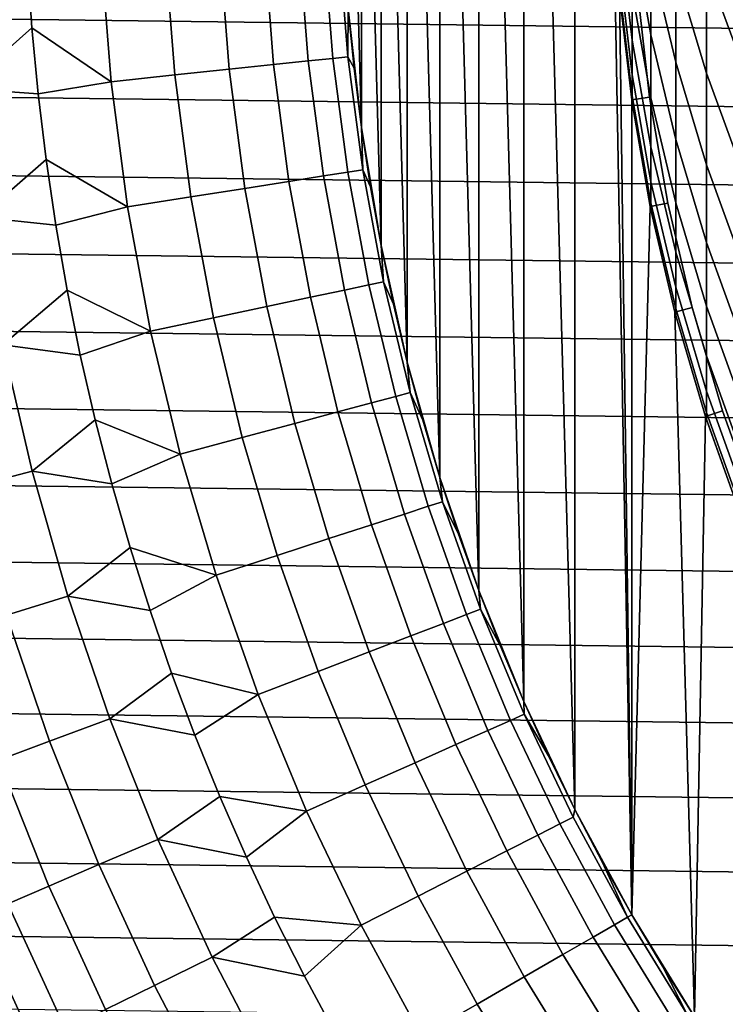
# Model space of a CAD drawing. Header units: metres. Extents: x -28 to 70, y -218 to 28.
# Tile 39 of 256: x -13.77 to -9.88, y -206.5 to -201.05. Entities that reach past the tile are written whole.
import ezdxf

# ---------------------------------------------------------------- set-up
doc = ezdxf.new("R2010")
doc.units = ezdxf.units.M
doc.layers.add('solid_10_261_432_XXX', color=7, linetype='CONTINUOUS')

msp = doc.modelspace()

# ---------------------------------------------------------------- linework, layer by layer
at = {"layer": 'solid_10_261_432_XXX'}
for points in [[(-10.707035, -205.418427, 327), (-10.707035, -194.581573, 327), (-10.989297, -195.179703, 327)], [(-10.495718, -200.29982, 327), (-10.707035, -194.581573, 327), (-10.707035, -205.418427, 327), (-10.392323, -205.999969, 327)], [(-10.989297, -204.820297, 327), (-10.989297, -195.179703, 327), (-11.238118, -195.792313, 327)], [(-10.707035, -205.418427, 327), (-10.989297, -195.179703, 327), (-10.989297, -204.820297, 327)], [(-11.238118, -204.207687, 327), (-11.238118, -195.792313, 327), (-11.452862, -196.417831, 327)], [(-10.989297, -204.820297, 327), (-11.238118, -195.792313, 327), (-11.238118, -204.207687, 327)], [(-11.452862, -203.582169, 327), (-11.452862, -196.417831, 327), (-11.632806, -197.054184, 327)], [(-11.238118, -204.207687, 327), (-11.452862, -196.417831, 327), (-11.452862, -203.582169, 327)], [(-11.632806, -202.945816, 327), (-11.632806, -197.054184, 327), (-11.777418, -197.699478, 327)], [(-11.452862, -203.582169, 327), (-11.632806, -197.054184, 327), (-11.632806, -202.945816, 327)], [(-11.777418, -202.300522, 327), (-11.777418, -197.699478, 327), (-11.886267, -198.351776, 327)], [(-11.632806, -202.945816, 327), (-11.777418, -197.699478, 327), (-11.777418, -202.300522, 327)], [(-11.886267, -201.648224, 327), (-11.886267, -198.351776, 327), (-11.959011, -199.009018, 327)], [(-11.777418, -202.300522, 327), (-11.886267, -198.351776, 327), (-11.886267, -201.648224, 327)], [(-11.886267, -201.648224, 327), (-11.959011, -199.009018, 327), (-11.959011, -200.990982, 327)], [(-10.390635, -200.127029, 402.50824), (-10.390635, -200.549408, 399.742981), (-10.287278, -201.135117, 399.824188), (-10.287278, -200.710281, 402.60556)], [(-9.980146, -200.103104, 411.149536), (-9.980146, -200.763596, 408.381653), (-9.777374, -201.314911, 408.505188), (-9.777374, -200.650818, 411.288239)], [(-10.287278, -200.208969, 405.374207), (-10.287278, -200.710281, 402.60556), (-10.150299, -201.286743, 402.701782), (-10.150299, -200.782578, 405.486237)], [(-10.150299, -200.201874, 408.255768), (-10.150299, -200.782578, 405.486237), (-9.980146, -201.347549, 405.596588), (-9.980146, -200.763596, 408.381653)], [(-10.461482, -200.898544, 327), (-10.495718, -200.29982, 327), (-10.392323, -205.999969, 327)], [(-10.460032, -200.30278, 396.90152), (-10.460032, -200.570587, 394.133514), (-10.390635, -201.16481, 394.18277), (-10.390635, -200.895416, 396.967102)], [(17.189747, -201.440521, 225.5), (-17.220594, -201.00679, 225.5), (-17.240498, -200.572479, 225.5), (17.220594, -201.00679, 225.5)], [(-10.460032, -200.570587, 394.133514), (-10.460032, -200.762024, 391.359192), (-10.390635, -201.357376, 391.392029), (-10.390635, -201.16481, 394.18277)], [(-10.390635, -200.549408, 399.742981), (-10.390635, -200.895416, 396.967102), (-10.287278, -201.483139, 397.032166), (-10.287278, -201.135117, 399.824188)], [(-11.961355, -201.257187, 309.476868), (-12.010758, -200.629456, 309.476868), (-12.093095, -200.633774, 308.088684), (-12.043352, -201.265808, 308.088684)], [(-11.959014, -200.990952, 310.857483), (-11.981778, -200.661057, 310.857483), (-12.010758, -200.629456, 309.476868), (-11.961355, -201.257187, 309.476868)], [(-12.91653, -201.357574, 302.601471), (-12.969879, -200.679718, 302.601471), (-13.324203, -200.698288, 301.256866), (-13.269398, -201.394669, 301.256866)], [(-12.617062, -201.326111, 303.959106), (-12.669173, -200.663956, 303.959106), (-12.969879, -200.679718, 302.601471), (-12.91653, -201.357574, 302.601471)], [(-12.371465, -201.300293, 305.327637), (-12.422563, -200.651031, 305.327637), (-12.669173, -200.663956, 303.959106), (-12.617062, -201.326111, 303.959106)], [(-12.180128, -201.280182, 306.704865), (-12.230435, -200.640976, 306.704865), (-12.422563, -200.651031, 305.327637), (-12.371465, -201.300293, 305.327637)], [(-12.043352, -201.265808, 308.088684), (-12.093095, -200.633774, 308.088684), (-12.230435, -200.640976, 306.704865), (-12.180128, -201.280182, 306.704865)], [(-13.706165, -201.097061, 299.928741), (-13.730512, -200.731812, 299.928741), (-14.139339, -200.717072, 298.600616), (-14.084873, -201.432297, 298.600616)], [(-13.269398, -201.394669, 301.256866), (-13.324203, -200.698288, 301.256866), (-13.730512, -200.731812, 299.928741), (-13.706165, -201.097061, 299.928741)], [(-10.287278, -200.710281, 402.60556), (-10.287278, -201.135117, 399.824188), (-10.150299, -201.714005, 399.904449), (-10.150299, -201.286743, 402.701782)], [(-10.460032, -200.762024, 391.359192), (-10.460032, -200.876953, 388.580658), (-10.390635, -201.472977, 388.597076), (-10.390635, -201.357376, 391.392029)], [(-10.150299, -200.782578, 405.486237), (-10.150299, -201.286743, 402.701782), (-9.980146, -201.854553, 402.796509), (-9.980146, -201.347549, 405.596588)], [(-9.980146, -200.763596, 408.381653), (-9.980146, -201.347549, 405.596588), (-9.777374, -201.902069, 405.704926), (-9.777374, -201.314911, 408.505188)], [(-10.461482, -200.898544, 327), (-10.393124, -201.494308, 327), (-10.393135, -201.494232, 346.200012), (-10.461478, -200.89859, 346.200012)], [(-10.393124, -201.494308, 327), (-10.461482, -200.898544, 327), (-10.392323, -205.999969, 327)], [(-10.361845, -200.890045, 346.299988), (-10.294153, -201.480011, 346.299988), (-10.393135, -201.494232, 346.399994), (-10.461478, -200.89859, 346.399994)], [(-10.294153, -201.480011, 346.299988), (-10.361845, -200.890045, 346.299988), (-10.461478, -200.89859, 346.200012), (-10.393135, -201.494232, 346.200012)], [(-10.461478, -200.89859, 346.399994), (-10.393135, -201.494232, 346.399994), (-10.393126, -201.494308, 385.799988), (-10.460032, -200.915268, 385.799988)], [(-10.460032, -200.876953, 388.580658), (-10.460032, -200.915268, 385.799988), (-10.393126, -201.494308, 385.799988), (-10.390635, -201.472977, 388.597076)], [(-10.390635, -200.895416, 396.967102), (-10.390635, -201.16481, 394.18277), (-10.287278, -201.754105, 394.231598), (-10.287278, -201.483139, 397.032166)], [(17.14798, -201.873306, 225.5), (-17.189747, -201.440521, 225.5), (-17.220594, -201.00679, 225.5), (17.189747, -201.440521, 225.5)], [(-11.927168, -201.320099, 310.857483), (-11.959014, -200.990952, 310.857483), (-11.961355, -201.257187, 309.476868)], [(-11.959011, -200.990982, 327), (-11.959014, -200.990952, 310.857483), (-11.927168, -201.320099, 310.857483)], [(-11.886267, -201.648224, 327), (-11.959011, -200.990982, 327), (-11.927168, -201.320099, 310.857483), (-11.886265, -201.648239, 310.857483)], [(-13.672104, -201.461533, 299.928741), (-13.706165, -201.097061, 299.928741), (-14.084873, -201.432297, 298.600616)], [(-13.269398, -201.394669, 301.256866), (-13.706165, -201.097061, 299.928741), (-13.672104, -201.461533, 299.928741)], [(-10.390635, -201.16481, 394.18277), (-10.390635, -201.357376, 391.392029), (-10.287278, -201.947784, 391.424622), (-10.287278, -201.754105, 394.231598)], [(-10.287278, -201.135117, 399.824188), (-10.287278, -201.483139, 397.032166), (-10.150299, -202.064026, 397.096436), (-10.150299, -201.714005, 399.904449)], [(-12.096436, -201.915894, 306.704865), (-12.180128, -201.280182, 306.704865), (-12.371465, -201.300293, 305.327637), (-12.286458, -201.945984, 305.327637)], [(-11.9606, -201.894379, 308.088684), (-12.043352, -201.265808, 308.088684), (-12.180128, -201.280182, 306.704865), (-12.096436, -201.915894, 306.704865)], [(-11.879166, -201.88147, 309.476868), (-11.961355, -201.257187, 309.476868), (-12.043352, -201.265808, 308.088684), (-11.9606, -201.894379, 308.088684)], [(-11.886265, -201.648239, 310.857483), (-11.927168, -201.320099, 310.857483), (-11.961355, -201.257187, 309.476868), (-11.879166, -201.88147, 309.476868)], [(-12.530367, -201.984619, 303.959106), (-12.617062, -201.326111, 303.959106), (-12.91653, -201.357574, 302.601471), (-12.827778, -202.031723, 302.601471)], [(-12.286458, -201.945984, 305.327637), (-12.371465, -201.300293, 305.327637), (-12.617062, -201.326111, 303.959106), (-12.530367, -201.984619, 303.959106)], [(-10.150299, -201.286743, 402.701782), (-10.150299, -201.714005, 399.904449), (-9.980146, -202.28421, 399.983521), (-9.980146, -201.854553, 402.796509)], [(-12.827778, -202.031723, 302.601471), (-12.91653, -201.357574, 302.601471), (-13.269398, -201.394669, 301.256866), (-13.178221, -202.087219, 301.256866)], [(-10.390635, -201.357376, 391.392029), (-10.390635, -201.472977, 388.597076), (-10.287278, -202.064056, 388.613373), (-10.287278, -201.947784, 391.424622)], [(-9.980146, -201.347549, 405.596588), (-9.980146, -201.854553, 402.796509), (-9.777374, -202.411835, 402.889526), (-9.777374, -201.902069, 405.704926)], [(17.09532, -202.304886, 225.5), (-17.147978, -201.873306, 225.5), (-17.189747, -201.440521, 225.5), (17.14798, -201.873306, 225.5)], [(-13.628351, -201.824982, 299.928741), (-13.672104, -201.461533, 299.928741), (-14.084873, -201.432297, 298.600616), (-13.994251, -202.143845, 298.600616)], [(-13.178221, -202.087219, 301.256866), (-13.269398, -201.394669, 301.256866), (-13.672104, -201.461533, 299.928741), (-13.628351, -201.824982, 299.928741)], [(-10.294153, -201.480011, 346.299988), (-10.192858, -202.065353, 346.299988), (-10.290859, -202.085236, 346.399994), (-10.393135, -201.494232, 346.399994)], [(-10.192858, -202.065353, 346.299988), (-10.294153, -201.480011, 346.299988), (-10.393135, -201.494232, 346.200012), (-10.290859, -202.085236, 346.200012)], [(-10.393135, -201.494232, 346.399994), (-10.290859, -202.085236, 346.399994), (-10.390635, -201.51152, 385.799988), (-10.393126, -201.494308, 385.799988)], [(-10.393124, -201.494308, 327), (-10.290869, -202.08519, 327), (-10.290859, -202.085236, 346.200012), (-10.393135, -201.494232, 346.200012)], [(-10.393126, -201.494308, 385.799988), (-10.390635, -201.51152, 385.799988), (-10.390635, -201.472977, 388.597076)], [(-10.290869, -202.08519, 327), (-10.393124, -201.494308, 327), (-10.392323, -205.999969, 327)], [(-10.390635, -201.472977, 388.597076), (-10.390635, -201.51152, 385.799988), (-10.290867, -202.085205, 385.799988), (-10.287278, -202.064056, 388.613373)], [(-10.287278, -201.483139, 397.032166), (-10.287278, -201.754105, 394.231598), (-10.150299, -202.336548, 394.279846), (-10.150299, -202.064026, 397.096436)], [(-10.290859, -202.085236, 346.399994), (-10.290867, -202.085205, 385.799988), (-10.390635, -201.51152, 385.799988)], [(-11.886267, -201.648224, 327), (-11.886265, -201.648239, 310.857483), (-11.836335, -201.975128, 310.857483)], [(-11.777418, -202.300522, 327), (-11.886267, -201.648224, 327), (-11.836335, -201.975128, 310.857483), (-11.777418, -202.300522, 310.857483)], [(-11.836335, -201.975128, 310.857483), (-11.886265, -201.648239, 310.857483), (-11.879166, -201.88147, 309.476868)], [(-10.150299, -201.714005, 399.904449), (-10.150299, -202.064026, 397.096436), (-9.980146, -202.636185, 397.15976), (-9.980146, -202.28421, 399.983521)], [(-10.287278, -201.754105, 394.231598), (-10.287278, -201.947784, 391.424622), (-10.150299, -202.531342, 391.456818), (-10.150299, -202.336548, 394.279846)], [(-13.57494, -202.187119, 299.928741), (-13.628351, -201.824982, 299.928741), (-13.994251, -202.143845, 298.600616)], [(-13.178221, -202.087219, 301.256866), (-13.628351, -201.824982, 299.928741), (-13.57494, -202.187119, 299.928741)], [(17.031796, -202.735046, 225.5), (-17.09532, -202.304901, 225.5), (-17.147978, -201.873306, 225.5), (17.09532, -202.304886, 225.5)], [(-11.764418, -202.50061, 309.476868), (-11.879166, -201.88147, 309.476868), (-11.9606, -201.894379, 308.088684), (-11.845065, -202.517746, 308.088684)], [(-11.777418, -202.300522, 310.857483), (-11.836335, -201.975128, 310.857483), (-11.879166, -201.88147, 309.476868), (-11.764418, -202.50061, 309.476868)], [(-9.980146, -201.854553, 402.796509), (-9.980146, -202.28421, 399.983521), (-9.777374, -202.843842, 400.061127), (-9.777374, -202.411835, 402.889526)], [(-11.979589, -202.546341, 306.704865), (-12.096436, -201.915894, 306.704865), (-12.286458, -201.945984, 305.327637), (-12.167775, -202.586334, 305.327637)], [(-11.845065, -202.517746, 308.088684), (-11.9606, -201.894379, 308.088684), (-12.096436, -201.915894, 306.704865), (-11.979589, -202.546341, 306.704865)], [(-12.409328, -202.63768, 303.959106), (-12.530367, -201.984619, 303.959106), (-12.827778, -202.031723, 302.601471), (-12.703866, -202.700287, 302.601471)], [(-12.167775, -202.586334, 305.327637), (-12.286458, -201.945984, 305.327637), (-12.530367, -201.984619, 303.959106), (-12.409328, -202.63768, 303.959106)], [(-10.287278, -201.947784, 391.424622), (-10.287278, -202.064056, 388.613373), (-10.150299, -202.648285, 388.629486), (-10.150299, -202.531342, 391.456818)], [(-12.703866, -202.700287, 302.601471), (-12.827778, -202.031723, 302.601471), (-13.178221, -202.087219, 301.256866), (-13.050924, -202.774063, 301.256866)], [(-13.050924, -202.774063, 301.256866), (-13.178221, -202.087219, 301.256866), (-13.57494, -202.187119, 299.928741), (-13.511907, -202.547714, 299.928741)], [(-10.155039, -202.669296, 327), (-10.290869, -202.08519, 327), (-10.392323, -205.999969, 327), (-10.045993, -206.563385, 327)], [(-10.290869, -202.08519, 327), (-10.155039, -202.669296, 327), (-10.155051, -202.66925, 346.200012), (-10.290859, -202.085236, 346.200012)], [(-10.290867, -202.085205, 385.799988), (-10.287278, -202.102829, 385.799988), (-10.287278, -202.064056, 388.613373)], [(-10.290859, -202.085236, 346.399994), (-10.287278, -202.102829, 385.799988), (-10.290867, -202.085205, 385.799988)], [(-10.192858, -202.065353, 346.299988), (-10.058329, -202.64386, 346.299988), (-10.155051, -202.66925, 346.399994), (-10.290859, -202.085236, 346.399994)], [(-10.058329, -202.64386, 346.299988), (-10.192858, -202.065353, 346.299988), (-10.290859, -202.085236, 346.200012), (-10.155051, -202.66925, 346.200012)], [(-10.290859, -202.085236, 346.399994), (-10.155051, -202.66925, 346.399994), (-10.155042, -202.669296, 385.799988), (-10.287278, -202.102829, 385.799988)], [(-10.287278, -202.064056, 388.613373), (-10.287278, -202.102829, 385.799988), (-10.155042, -202.669296, 385.799988), (-10.150299, -202.648285, 388.629486)], [(-10.150299, -202.064026, 397.096436), (-10.150299, -202.336548, 394.279846), (-9.980146, -202.910233, 394.327393), (-9.980146, -202.636185, 397.15976)], [(-13.511907, -202.547714, 299.928741), (-13.57494, -202.187119, 299.928741), (-13.994251, -202.143845, 298.600616), (-13.867705, -202.849884, 298.600616)], [(16.957447, -203.163467, 225.5), (-17.031794, -202.735046, 225.5), (-17.09532, -202.304901, 225.5), (17.031796, -202.735046, 225.5)], [(-11.709557, -202.624176, 310.857483), (-11.777418, -202.300522, 310.857483), (-11.764418, -202.50061, 309.476868)], [(-11.777418, -202.300522, 327), (-11.777418, -202.300522, 310.857483), (-11.709557, -202.624176, 310.857483)], [(-11.632806, -202.945816, 327), (-11.777418, -202.300522, 327), (-11.709557, -202.624176, 310.857483), (-11.632803, -202.945831, 310.857483)], [(-9.980146, -202.28421, 399.983521), (-9.980146, -202.636185, 397.15976), (-9.777374, -203.197754, 397.221924), (-9.777374, -202.843842, 400.061127)], [(-10.150299, -202.336548, 394.279846), (-10.150299, -202.531342, 391.456818), (-9.980146, -203.106125, 391.488525), (-9.980146, -202.910233, 394.327393)], [(-11.697062, -203.134216, 308.088684), (-11.845065, -202.517746, 308.088684), (-11.979589, -202.546341, 306.704865), (-11.829906, -203.169815, 306.704865)], [(-11.617423, -203.112885, 309.476868), (-11.764418, -202.50061, 309.476868), (-11.845065, -202.517746, 308.088684), (-11.697062, -203.134216, 308.088684)], [(-11.632803, -202.945831, 310.857483), (-11.709557, -202.624176, 310.857483), (-11.764418, -202.50061, 309.476868), (-11.617423, -203.112885, 309.476868)], [(-10.150299, -202.531342, 391.456818), (-10.150299, -202.648285, 388.629486), (-9.980146, -203.223724, 388.645355), (-9.980146, -203.106125, 391.488525)], [(-13.439297, -202.906509, 299.928741), (-13.511907, -202.547714, 299.928741), (-13.867705, -202.849884, 298.600616)], [(-13.050924, -202.774063, 301.256866), (-13.511907, -202.547714, 299.928741), (-13.439297, -202.906509, 299.928741)], [(-12.015741, -203.219604, 305.327637), (-12.167775, -202.586334, 305.327637), (-12.409328, -202.63768, 303.959106), (-12.254275, -203.283524, 303.959106)], [(-11.829906, -203.169815, 306.704865), (-11.979589, -202.546341, 306.704865), (-12.167775, -202.586334, 305.327637), (-12.015741, -203.219604, 305.327637)], [(-12.254275, -203.283524, 303.959106), (-12.409328, -202.63768, 303.959106), (-12.703866, -202.700287, 302.601471), (-12.545134, -203.361465, 302.601471)], [(-10.058329, -202.64386, 346.299988), (-9.891003, -203.21373, 346.299988), (-9.986082, -203.24472, 346.399994), (-10.155051, -202.66925, 346.399994)], [(-9.891003, -203.21373, 346.299988), (-10.058329, -202.64386, 346.299988), (-10.155051, -202.66925, 346.200012), (-9.986082, -203.24472, 346.200012)], [(-9.980146, -202.636185, 397.15976), (-9.980146, -202.910233, 394.327393), (-9.777374, -203.473297, 394.374054), (-9.777374, -203.197754, 397.221924)], [(-12.545134, -203.361465, 302.601471), (-12.703866, -202.700287, 302.601471), (-13.050924, -202.774063, 301.256866), (-12.887855, -203.453293, 301.256866)], [(-10.155051, -202.66925, 346.399994), (-9.986082, -203.24472, 346.399994), (-10.150299, -202.687271, 385.799988), (-10.155042, -202.669296, 385.799988)], [(-10.155039, -202.669296, 327), (-9.986094, -203.244675, 327), (-9.986082, -203.24472, 346.200012), (-10.155051, -202.66925, 346.200012)], [(-10.155042, -202.669296, 385.799988), (-10.150299, -202.687271, 385.799988), (-10.150299, -202.648285, 388.629486)], [(-9.986094, -203.244675, 327), (-10.155039, -202.669296, 327), (-10.045993, -206.563385, 327)], [(-10.150299, -202.648285, 388.629486), (-10.150299, -202.687271, 385.799988), (-9.986094, -203.244675, 385.799988), (-9.980146, -203.223724, 388.645355)], [(-9.986082, -203.24472, 346.399994), (-9.986094, -203.244675, 385.799988), (-10.150299, -202.687271, 385.799988)], [(16.872332, -203.589828, 225.5), (-16.957447, -203.163467, 225.5), (-17.031794, -202.735046, 225.5), (16.957447, -203.163467, 225.5)], [(-12.887855, -203.453293, 301.256866), (-13.050924, -202.774063, 301.256866), (-13.439297, -202.906509, 299.928741), (-13.357161, -203.263245, 299.928741)], [(-13.705563, -203.548615, 298.600616), (-13.867705, -202.849884, 298.600616), (-14.215254, -202.92131, 297.256012), (-14.049047, -203.637543, 297.256012)], [(-13.357161, -203.263245, 299.928741), (-13.439297, -202.906509, 299.928741), (-13.867705, -202.849884, 298.600616), (-13.705563, -203.548615, 298.600616)], [(-9.980146, -202.910233, 394.327393), (-9.980146, -203.106125, 391.488525), (-9.777374, -203.670258, 391.519653), (-9.777374, -203.473297, 394.374054)], [(-11.632806, -202.945816, 327), (-11.632803, -202.945831, 310.857483), (-11.547216, -203.265244, 310.857483)], [(-11.452862, -203.582169, 327), (-11.632806, -202.945816, 327), (-11.547216, -203.265244, 310.857483), (-11.45286, -203.582184, 310.857483)], [(-11.547216, -203.265244, 310.857483), (-11.632803, -202.945831, 310.857483), (-11.617423, -203.112885, 309.476868)], [(-11.517, -203.742096, 308.088684), (-11.697062, -203.134216, 308.088684), (-11.829906, -203.169815, 306.704865), (-11.647798, -203.784592, 306.704865)], [(-11.438586, -203.716629, 309.476868), (-11.617423, -203.112885, 309.476868), (-11.697062, -203.134216, 308.088684), (-11.517, -203.742096, 308.088684)], [(-11.45286, -203.582184, 310.857483), (-11.547216, -203.265244, 310.857483), (-11.617423, -203.112885, 309.476868), (-11.438586, -203.716629, 309.476868)], [(-9.980146, -203.106125, 391.488525), (-9.980146, -203.223724, 388.645355), (-9.777374, -203.788498, 388.660919), (-9.777374, -203.670258, 391.519653)], [(16.776495, -204.013947, 225.5), (-16.872332, -203.589828, 225.5), (-16.957447, -203.163467, 225.5), (16.872332, -203.589828, 225.5)], [(-11.647798, -203.784592, 306.704865), (-11.829906, -203.169815, 306.704865), (-12.015741, -203.219604, 305.327637), (-11.830772, -203.844055, 305.327637)], [(-11.830772, -203.844055, 305.327637), (-12.015741, -203.219604, 305.327637), (-12.254275, -203.283524, 303.959106), (-12.065636, -203.920364, 303.959106)], [(-9.784575, -203.809479, 327), (-9.986094, -203.244675, 327), (-10.045993, -206.563385, 327), (-9.669173, -207.106827, 327)], [(-9.986094, -203.244675, 385.799988), (-9.980146, -203.262924, 385.799988), (-9.980146, -203.223724, 388.645355)], [(-9.986082, -203.24472, 346.399994), (-9.980146, -203.262924, 385.799988), (-9.986094, -203.244675, 385.799988)], [(-9.986094, -203.244675, 327), (-9.784575, -203.809479, 327), (-9.784574, -203.809479, 346.200012), (-9.986082, -203.24472, 346.200012)], [(-9.891003, -203.21373, 346.299988), (-9.691365, -203.773254, 346.299988), (-9.784574, -203.809479, 346.399994), (-9.986082, -203.24472, 346.399994)], [(-9.691365, -203.773254, 346.299988), (-9.891003, -203.21373, 346.299988), (-9.986082, -203.24472, 346.200012), (-9.784574, -203.809479, 346.200012)], [(-9.986082, -203.24472, 346.399994), (-9.784574, -203.809479, 346.399994), (-9.784573, -203.809479, 385.799988), (-9.980146, -203.262924, 385.799988)], [(-9.980146, -203.223724, 388.645355), (-9.980146, -203.262924, 385.799988), (-9.784573, -203.809479, 385.799988), (-9.777374, -203.788498, 388.660919)], [(-13.265558, -203.617661, 299.928741), (-13.357161, -203.263245, 299.928741), (-13.705563, -203.548615, 298.600616)], [(-12.887855, -203.453293, 301.256866), (-13.357161, -203.263245, 299.928741), (-13.265558, -203.617661, 299.928741)], [(-12.065636, -203.920364, 303.959106), (-12.254275, -203.283524, 303.959106), (-12.545134, -203.361465, 302.601471), (-12.352015, -204.013412, 302.601471)], [(-12.352015, -204.013412, 302.601471), (-12.545134, -203.361465, 302.601471), (-12.887855, -203.453293, 301.256866), (-12.689462, -204.123062, 301.256866)], [(-12.689462, -204.123062, 301.256866), (-12.887855, -203.453293, 301.256866), (-13.265558, -203.617661, 299.928741), (-13.164553, -203.969513, 299.928741)], [(-13.508237, -204.238235, 298.600616), (-13.705563, -203.548615, 298.600616), (-14.049047, -203.637543, 297.256012), (-13.846776, -204.344452, 297.256012)], [(-13.164553, -203.969513, 299.928741), (-13.265558, -203.617661, 299.928741), (-13.705563, -203.548615, 298.600616), (-13.508237, -204.238235, 298.600616)], [(16.669994, -204.435516, 225.5), (-16.776495, -204.013947, 225.5), (-16.872332, -203.589828, 225.5), (16.776495, -204.013947, 225.5)], [(-11.452862, -203.582169, 327), (-11.45286, -203.582184, 310.857483), (-11.349807, -203.896393, 310.857483)], [(-11.238118, -204.207687, 327), (-11.452862, -203.582169, 327), (-11.349807, -203.896393, 310.857483), (-11.238135, -204.207657, 310.857483)], [(-11.349807, -203.896393, 310.857483), (-11.45286, -203.582184, 310.857483), (-11.438586, -203.716629, 309.476868)], [(-11.228397, -204.310181, 309.476868), (-11.438586, -203.716629, 309.476868), (-11.517, -203.742096, 308.088684), (-11.30537, -204.339722, 308.088684)], [(-11.238135, -204.207657, 310.857483), (-11.349807, -203.896393, 310.857483), (-11.438586, -203.716629, 309.476868), (-11.228397, -204.310181, 309.476868)], [(-11.433764, -204.389008, 306.704865), (-11.647798, -203.784592, 306.704865), (-11.830772, -203.844055, 305.327637), (-11.613377, -204.457962, 305.327637)], [(-11.30537, -204.339722, 308.088684), (-11.517, -203.742096, 308.088684), (-11.647798, -203.784592, 306.704865), (-11.433764, -204.389008, 306.704865)], [(-11.613377, -204.457962, 305.327637), (-11.830772, -203.844055, 305.327637), (-12.065636, -203.920364, 303.959106), (-11.843924, -204.546463, 303.959106)], [(-11.843924, -204.546463, 303.959106), (-12.065636, -203.920364, 303.959106), (-12.352015, -204.013412, 302.601471), (-12.125042, -204.654373, 302.601471)], [(-13.054217, -204.318558, 299.928741), (-13.164553, -203.969513, 299.928741), (-13.508237, -204.238235, 298.600616)], [(-12.689462, -204.123062, 301.256866), (-13.164553, -203.969513, 299.928741), (-13.054217, -204.318558, 299.928741)], [(16.552912, -204.854233, 225.5), (-16.669992, -204.435516, 225.5), (-16.776495, -204.013947, 225.5), (16.669994, -204.435516, 225.5)], [(-12.125042, -204.654373, 302.601471), (-12.352015, -204.013412, 302.601471), (-12.689462, -204.123062, 301.256866), (-12.456286, -204.781525, 301.256866)], [(-12.456286, -204.781525, 301.256866), (-12.689462, -204.123062, 301.256866), (-13.054217, -204.318558, 299.928741), (-12.934628, -204.664536, 299.928741)], [(-11.117929, -204.515717, 310.857483), (-11.238135, -204.207657, 310.857483), (-11.228397, -204.310181, 309.476868)], [(-11.238118, -204.207687, 327), (-11.238135, -204.207657, 310.857483), (-11.117929, -204.515717, 310.857483)], [(-10.989297, -204.820297, 327), (-11.238118, -204.207687, 327), (-11.117929, -204.515717, 310.857483), (-10.98928, -204.820343, 310.857483)], [(-13.276236, -204.916977, 298.600616), (-13.508237, -204.238235, 298.600616), (-13.846776, -204.344452, 297.256012), (-13.608961, -205.040207, 297.256012)], [(-12.934628, -204.664536, 299.928741), (-13.054217, -204.318558, 299.928741), (-13.508237, -204.238235, 298.600616), (-13.276236, -204.916977, 298.600616)], [(-10.987432, -204.891922, 309.476868), (-11.228397, -204.310181, 309.476868), (-11.30537, -204.339722, 308.088684), (-11.062753, -204.925461, 308.088684)], [(-10.98928, -204.820343, 310.857483), (-11.117929, -204.515717, 310.857483), (-11.228397, -204.310181, 309.476868), (-10.987432, -204.891922, 309.476868)], [(-13.608961, -205.040207, 297.256012), (-13.846776, -204.344452, 297.256012), (-14.134085, -204.434601, 295.898407), (-13.891335, -205.144791, 295.898407)], [(-11.062753, -204.925461, 308.088684), (-11.30537, -204.339722, 308.088684), (-11.433764, -204.389008, 306.704865), (-11.188392, -204.9814, 306.704865)], [(16.42531, -205.269882, 225.5), (-16.552912, -204.854233, 225.5), (-16.669992, -204.435516, 225.5), (16.552912, -204.854233, 225.5)], [(-11.188392, -204.9814, 306.704865), (-11.433764, -204.389008, 306.704865), (-11.613377, -204.457962, 305.327637), (-11.364149, -205.059647, 305.327637)], [(-11.364149, -205.059647, 305.327637), (-11.613377, -204.457962, 305.327637), (-11.843924, -204.546463, 303.959106), (-11.589749, -205.160095, 303.959106)], [(-11.589749, -205.160095, 303.959106), (-11.843924, -204.546463, 303.959106), (-12.125042, -204.654373, 302.601471), (-11.864834, -205.282562, 302.601471)], [(-11.864834, -205.282562, 302.601471), (-12.125042, -204.654373, 302.601471), (-12.456286, -204.781525, 301.256866), (-12.188971, -205.42688, 301.256866)], [(-12.805872, -205.007202, 299.928741), (-12.934628, -204.664536, 299.928741), (-13.276236, -204.916977, 298.600616)], [(-12.456286, -204.781525, 301.256866), (-12.934628, -204.664536, 299.928741), (-12.805872, -205.007202, 299.928741)], [(-12.188971, -205.42688, 301.256866), (-12.456286, -204.781525, 301.256866), (-12.805872, -205.007202, 299.928741), (-12.668039, -205.346329, 299.928741)], [(-10.989297, -204.820297, 327), (-10.98928, -204.820343, 310.857483), (-10.852286, -205.121323, 310.857483)], [(-10.707035, -205.418427, 327), (-10.989297, -204.820297, 327), (-10.852286, -205.121323, 310.857483), (-10.707051, -205.418396, 310.857483)], [(-10.852286, -205.121323, 310.857483), (-10.98928, -204.820343, 310.857483), (-10.987432, -204.891922, 309.476868)], [(16.28726, -205.68222, 225.5), (-16.425308, -205.269897, 225.5), (-16.552912, -204.854233, 225.5), (16.42531, -205.269882, 225.5)], [(-13.010155, -205.583099, 298.600616), (-13.276236, -204.916977, 298.600616), (-13.608961, -205.040207, 297.256012), (-13.336212, -205.723022, 297.256012)], [(-12.668039, -205.346329, 299.928741), (-12.805872, -205.007202, 299.928741), (-13.276236, -204.916977, 298.600616), (-13.010155, -205.583099, 298.600616)], [(-10.789813, -205.497681, 308.088684), (-11.062753, -204.925461, 308.088684), (-11.188392, -204.9814, 306.704865), (-10.912353, -205.56012, 306.704865)], [(-10.716351, -205.460251, 309.476868), (-10.987432, -204.891922, 309.476868), (-11.062753, -204.925461, 308.088684), (-10.789813, -205.497681, 308.088684)], [(-10.707051, -205.418396, 310.857483), (-10.852286, -205.121323, 310.857483), (-10.987432, -204.891922, 309.476868), (-10.716351, -205.460251, 309.476868)], [(-10.912353, -205.56012, 306.704865), (-11.188392, -204.9814, 306.704865), (-11.364149, -205.059647, 305.327637), (-11.083774, -205.647461, 305.327637)], [(-13.336212, -205.723022, 297.256012), (-13.608961, -205.040207, 297.256012), (-13.891335, -205.144791, 295.898407), (-13.612926, -205.841766, 295.898407)], [(-11.083774, -205.647461, 305.327637), (-11.364149, -205.059647, 305.327637), (-11.589749, -205.160095, 303.959106), (-11.303807, -205.759583, 303.959106)], [(-13.612926, -205.841766, 295.898407), (-13.891335, -205.144791, 295.898407), (-14.122912, -205.230545, 294.529877), (-13.839863, -205.939148, 294.529877)], [(-11.303807, -205.759583, 303.959106), (-11.589749, -205.160095, 303.959106), (-11.864834, -205.282562, 302.601471), (-11.572105, -205.896286, 302.601471)], [(16.138878, -206.090897, 225.5), (-16.28726, -205.68222, 225.5), (-16.425308, -205.269897, 225.5), (16.28726, -205.68222, 225.5)], [(-11.572105, -205.896286, 302.601471), (-11.864834, -205.282562, 302.601471), (-12.188971, -205.42688, 301.256866), (-11.888245, -206.057358, 301.256866)], [(-12.521228, -205.681671, 299.928741), (-12.668039, -205.346329, 299.928741), (-13.010155, -205.583099, 298.600616)], [(-12.188971, -205.42688, 301.256866), (-12.668039, -205.346329, 299.928741), (-12.521228, -205.681671, 299.928741)], [(-10.707051, -205.418396, 310.857483), (-10.716351, -205.460251, 309.476868), (-10.415896, -206.013626, 309.476868), (-10.553685, -205.711365, 310.857483)], [(-10.707035, -205.418427, 327), (-10.707051, -205.418396, 310.857483), (-10.553685, -205.711365, 310.857483)], [(-10.392323, -205.999969, 327), (-10.707035, -205.418427, 327), (-10.553685, -205.711365, 310.857483), (-10.392304, -206, 310.857483)], [(-11.888245, -206.057358, 301.256866), (-12.188971, -205.42688, 301.256866), (-12.521228, -205.681671, 299.928741), (-12.365541, -206.01297, 299.928741)], [(-10.415896, -206.013626, 309.476868), (-10.716351, -205.460251, 309.476868), (-10.789813, -205.497681, 308.088684), (-10.4873, -206.05484, 308.088684)], [(-10.4873, -206.05484, 308.088684), (-10.789813, -205.497681, 308.088684), (-10.912353, -205.56012, 306.704865), (-10.606403, -206.123611, 306.704865)], [(-12.710677, -206.234879, 298.600616), (-13.010155, -205.583099, 298.600616), (-13.336212, -205.723022, 297.256012), (-13.029229, -206.391144, 297.256012)], [(-12.365541, -206.01297, 299.928741), (-12.521228, -205.681671, 299.928741), (-13.010155, -205.583099, 298.600616), (-12.710677, -206.234879, 298.600616)], [(-10.606403, -206.123611, 306.704865), (-10.912353, -205.56012, 306.704865), (-11.083774, -205.647461, 305.327637), (-10.773019, -206.219803, 305.327637)], [(15.980237, -206.495728, 225.5), (-16.138878, -206.090897, 225.5), (-16.28726, -205.68222, 225.5), (16.138878, -206.090897, 225.5)], [(-10.773019, -206.219803, 305.327637), (-11.083774, -205.647461, 305.327637), (-11.303807, -205.759583, 303.959106), (-10.986883, -206.343277, 303.959106)], [(-13.029229, -206.391144, 297.256012), (-13.336212, -205.723022, 297.256012), (-13.612926, -205.841766, 295.898407), (-13.299574, -206.523758, 295.898407)], [(-10.392304, -206, 310.857483), (-10.553685, -205.711365, 310.857483), (-10.415896, -206.013626, 309.476868)], [(-10.986883, -206.343277, 303.959106), (-11.303807, -205.759583, 303.959106), (-11.572105, -205.896286, 302.601471), (-11.247659, -206.493835, 302.601471)], [(-13.299574, -206.523758, 295.898407), (-13.612926, -205.841766, 295.898407), (-13.839863, -205.939148, 294.529877), (-13.521286, -206.632507, 294.529877)], [(-11.247659, -206.493835, 302.601471), (-11.572105, -205.896286, 302.601471), (-11.888245, -206.057358, 301.256866), (-11.554935, -206.671249, 301.256866)], [(-13.521286, -206.632507, 294.529877), (-13.839863, -205.939148, 294.529877), (-14.016662, -206.01503, 293.152618), (-13.694016, -206.717239, 293.152618)], [(-13.694016, -206.717239, 293.152618), (-14.016662, -206.01503, 293.152618), (-14.143045, -206.06926, 291.768799), (-13.81749, -206.777802, 291.768799)], [(-12.201091, -206.340027, 299.928741), (-12.365541, -206.01297, 299.928741), (-12.710677, -206.234879, 298.600616)], [(-11.888245, -206.057358, 301.256866), (-12.365541, -206.01297, 299.928741), (-12.201091, -206.340027, 299.928741)], [(-10.086893, -206.550507, 309.476868), (-10.415896, -206.013626, 309.476868), (-10.4873, -206.05484, 308.088684), (-10.156041, -206.595413, 308.088684)], [(-10.223033, -206.284073, 310.857483), (-10.392304, -206, 310.857483), (-10.415896, -206.013626, 309.476868), (-10.086893, -206.550507, 309.476868)], [(-10.392323, -205.999969, 327), (-10.392304, -206, 310.857483), (-10.223033, -206.284073, 310.857483)], [(-10.045993, -206.563385, 327), (-10.392323, -205.999969, 327), (-10.223033, -206.284073, 310.857483), (-10.045998, -206.563385, 310.857483)], [(-11.554935, -206.671249, 301.256866), (-11.888245, -206.057358, 301.256866), (-12.201091, -206.340027, 299.928741), (-12.027992, -206.662567, 299.928741)], [(-10.156041, -206.595413, 308.088684), (-10.4873, -206.05484, 308.088684), (-10.606403, -206.123611, 306.704865), (-10.271382, -206.670319, 306.704865)], [(15.811432, -206.896454, 225.5), (-15.980238, -206.495728, 225.5), (-16.138878, -206.090897, 225.5), (15.980237, -206.495728, 225.5)], [(-10.271382, -206.670319, 306.704865), (-10.606403, -206.123611, 306.704865), (-10.773019, -206.219803, 305.327637), (-10.432735, -206.775101, 305.327637)], [(-12.378572, -206.870667, 298.600616), (-12.710677, -206.234879, 298.600616), (-13.029229, -206.391144, 297.256012), (-12.6888, -207.042862, 297.256012)], [(-12.027992, -206.662567, 299.928741), (-12.201091, -206.340027, 299.928741), (-12.710677, -206.234879, 298.600616), (-12.378572, -206.870667, 298.600616)], [(-10.432735, -206.775101, 305.327637), (-10.773019, -206.219803, 305.327637), (-10.986883, -206.343277, 303.959106), (-10.639844, -206.909592, 303.959106)], [(-10.045998, -206.563385, 310.857483), (-10.223033, -206.284073, 310.857483), (-10.086893, -206.550507, 309.476868)], [(-10.639844, -206.909592, 303.959106), (-10.986883, -206.343277, 303.959106), (-11.247659, -206.493835, 302.601471), (-10.892384, -207.073593, 302.601471)], [(-12.6888, -207.042862, 297.256012), (-13.029229, -206.391144, 297.256012), (-13.299574, -206.523758, 295.898407), (-12.952082, -207.188995, 295.898407)], [(-10.892384, -207.073593, 302.601471), (-11.247659, -206.493835, 302.601471), (-11.554935, -206.671249, 301.256866), (-11.189953, -207.266846, 301.256866)]]:
    msp.add_3dface(points, dxfattribs=at)

doc.saveas('drawing.dxf')
